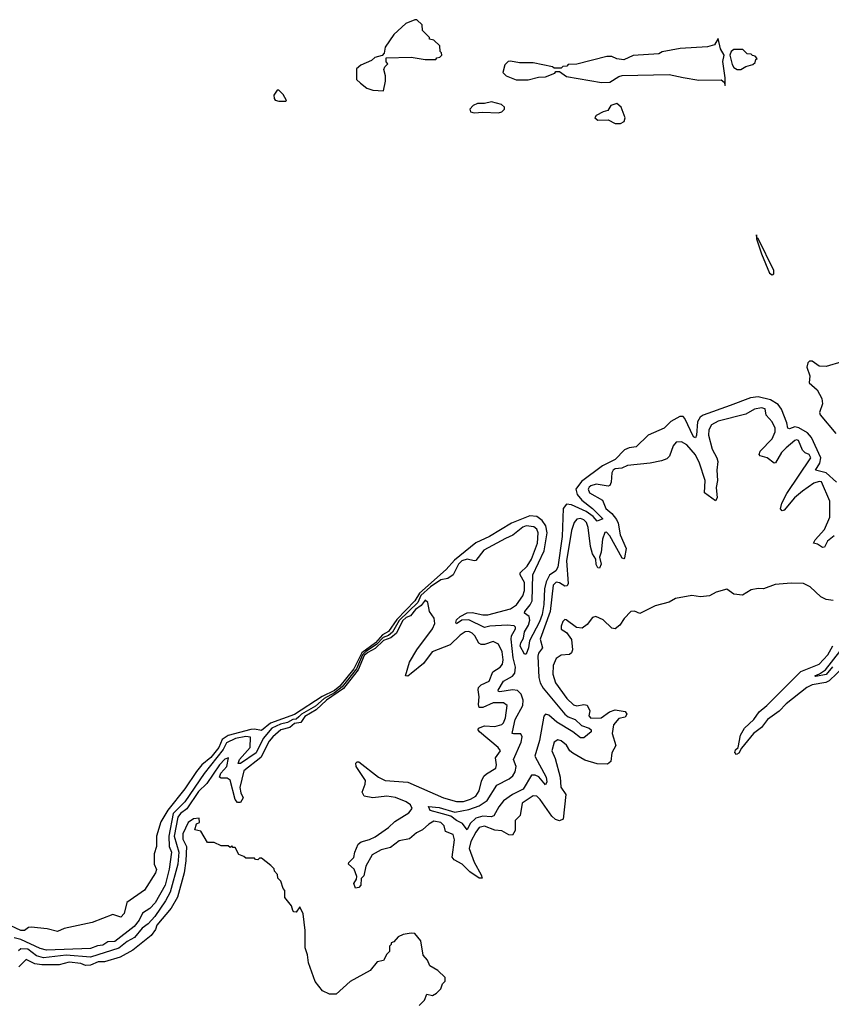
# Model space of a CAD drawing. Extents: x 2323203 to 2567568, y 883585 to 1022917.
# Tile 253 of 256: x 2525738 to 2530395, y 1013532 to 1019178. Entities that reach past the tile are written whole.
import ezdxf

# ---------------------------------------------------------------- set-up
doc = ezdxf.new("R2010")
doc.units = 0

msp = doc.modelspace()

# ---------------------------------------------------------------- linework, layer by layer
at = {"layer": '0CON10XD'}
for points in [[(2527825, 1018770), (2527837.5, 1018825), (2527837.5, 1018855), (2527828.3, 1018891.7), (2527833, 1018907), (2527850, 1018925), (2527840, 1018935), (2527841.7, 1018958.3), (2527985, 1018962.5), (2528065, 1018950), (2528125, 1018950), (2528131.7, 1018958.3), (2528148.3, 1018961.7), (2528160, 1018975), (2528158.3, 1018988.3), (2528150, 1018995), (2528148.3, 1019028.3), (2528115, 1019060), (2528090, 1019065), (2528090, 1019075), (2528050, 1019115), (2528048.3, 1019148.3), (2528017, 1019177), (2528005, 1019177.5), (2527953.9, 1019156.1), (2527885, 1019092.5), (2527835, 1019020), (2527830, 1018985), (2527818.3, 1018971.7), (2527775, 1018960), (2527757, 1018943), (2527695, 1018917.5), (2527670, 1018895), (2527670, 1018835), (2527693.6, 1018813.6), (2527730, 1018785), (2527765, 1018772.5), (2527825, 1018770)], [(2529785, 1018800), (2529785.7, 1018845), (2529772.7, 1018937.3), (2529780, 1018975), (2529759.6, 1019009.5), (2529745, 1019070), (2529725, 1019032.5), (2529685, 1019022.5), (2529527, 1019013), (2529425, 1018992.5), (2529405, 1018982.5), (2529258.3, 1018971.7), (2529205, 1018947.5), (2529165, 1018952.5), (2529136.4, 1018966.4), (2529107, 1018967), (2528935, 1018922.5), (2528885, 1018920), (2528878.3, 1018911.7), (2528855, 1018910), (2528845, 1018900), (2528805, 1018900), (2528795, 1018907.5), (2528685, 1018930), (2528605, 1018930), (2528555, 1018940), (2528541.7, 1018938.3), (2528521.7, 1018918.3), (2528510, 1018875), (2528530, 1018855), (2528587, 1018833), (2528655, 1018832.5), (2528715, 1018847.5), (2528755, 1018850), (2528808.3, 1018871.7), (2528815, 1018880), (2528835, 1018880), (2528875, 1018852.5), (2529077, 1018817), (2529125, 1018820), (2529175, 1018852.5), (2529195, 1018857.5), (2529465, 1018863.3), (2529545, 1018846.7), (2529635, 1018830), (2529763, 1018833), (2529780, 1018820), (2529785, 1018800)], [(2529875, 1018892.5), (2529905, 1018910), (2529945, 1018920), (2529958.3, 1018931.7), (2529961.7, 1018948.3), (2529970, 1018955), (2529958.3, 1018968.3), (2529941.7, 1018971.7), (2529935, 1018980), (2529911.7, 1018981.7), (2529887, 1019007), (2529835, 1019007.5), (2529820, 1018995), (2529813.3, 1018975), (2529825, 1018920), (2529835, 1018902.5), (2529855, 1018892.5), (2529875, 1018892.5)], [(2527265, 1018710), (2527270, 1018715), (2527249.3, 1018749.3), (2527225, 1018772.5), (2527215, 1018773.3), (2527196, 1018745), (2527198, 1018725), (2527205, 1018716.2), (2527225, 1018711.2), (2527265, 1018710)], [(2528485, 1018642.5), (2528505, 1018650), (2528520, 1018665), (2528520, 1018675), (2528501.7, 1018691.7), (2528445, 1018706.7), (2528405, 1018697.5), (2528365, 1018697.5), (2528340, 1018685), (2528320, 1018665), (2528325, 1018650), (2528345, 1018642.5), (2528395, 1018647.5), (2528485, 1018642.5)], [(2529185, 1018582.9), (2529205.9, 1018594.1), (2529212, 1018615), (2529189.2, 1018675), (2529165, 1018696.2), (2529130, 1018685), (2529112.5, 1018657.5), (2529085, 1018650), (2529045, 1018627.5), (2529037.5, 1018615), (2529055, 1018601.2), (2529115, 1018603.3), (2529155, 1018583.1), (2529185, 1018582.9)], [(2530055, 1017713.7), (2530065, 1017721.2), (2530065, 1017738.9), (2529975, 1017922), (2529967.1, 1017927.1), (2529965, 1017943.3), (2529965, 1017921.2), (2529993.4, 1017835), (2530040.9, 1017725), (2530055, 1017713.7)], [(2530455.5, 1017215), (2530365, 1017189.5), (2530325, 1017191.8), (2530285, 1017219.3), (2530270.4, 1017219.6), (2530259.3, 1017210.7), (2530253.5, 1017185), (2530271.6, 1017135), (2530267, 1017095), (2530313.1, 1017055), (2530340.1, 1017005), (2530344.2, 1016975), (2530327.6, 1016925), (2530331, 1016911), (2530421.5, 1016805)], [(2530425.1, 1016525.1), (2530365, 1016579.9), (2530304.6, 1016594.6), (2530329.8, 1016635), (2530334.6, 1016665), (2530281.2, 1016781.2), (2530258.4, 1016808.4), (2530207.5, 1016837.5), (2530185, 1016842.6), (2530155, 1016831.3), (2530145.8, 1016835), (2530140, 1016865), (2530108.6, 1016945), (2530090.4, 1016970.4), (2530045, 1016998.3), (2529975, 1017015.9), (2529931.3, 1017008.7), (2529815, 1016966), (2529660.1, 1016909.9), (2529641.6, 1016898.4), (2529627.8, 1016872.2), (2529622.1, 1016795), (2529615, 1016779.1), (2529604.4, 1016785), (2529555, 1016890), (2529545, 1016901.9), (2529525, 1016901.9), (2529475, 1016874.5), (2529436.2, 1016835), (2529344, 1016796), (2529275, 1016727.7), (2529235, 1016723.5), (2529208, 1016712), (2529155, 1016655.8), (2529081.2, 1016618.8), (2528960.9, 1016529.1), (2528929.6, 1016485), (2528935.9, 1016455), (2528963, 1016423), (2529024.2, 1016375), (2529084.4, 1016315), (2529052, 1016302), (2529029.1, 1016329.1), (2528988.4, 1016358.4), (2528903.9, 1016396.1), (2528875, 1016398.8), (2528855.9, 1016375), (2528849.7, 1016215), (2528825, 1016038), (2528813.6, 1016016.4), (2528778.4, 1015991.6), (2528759.1, 1015955), (2528749.1, 1015915), (2528745.6, 1015825), (2528735, 1015767.8), (2528720.8, 1015725), (2528663.3, 1015615), (2528658, 1015575), (2528645, 1015540), (2528635, 1015540), (2528610.4, 1015585), (2528613.5, 1015605), (2528628.9, 1015631.1), (2528635, 1015667.8), (2528657.3, 1015705), (2528664.8, 1015735), (2528660.4, 1015755), (2528634.3, 1015775), (2528635.5, 1015785), (2528667.5, 1015822.5), (2528678.6, 1015845), (2528681.8, 1015995), (2528747.3, 1016132.7), (2528764.6, 1016234.6), (2528757.4, 1016275), (2528736.7, 1016306.7), (2528705, 1016329.1), (2528665, 1016333.4), (2528559.3, 1016290.7), (2528434.5, 1016215), (2528355, 1016177.8), (2528232, 1016078), (2528185.3, 1016025), (2528031.4, 1015888.6), (2528005.4, 1015845), (2527901.9, 1015738.1), (2527855, 1015670), (2527819.5, 1015650.5), (2527778.8, 1015605), (2527702.1, 1015547.9), (2527656.1, 1015455), (2527575, 1015355.3), (2527545, 1015330.7), (2527473.5, 1015296.5), (2527315.7, 1015194.3), (2527176.8, 1015143.2), (2527125, 1015101.3), (2527085, 1015109.4), (2527065, 1015107.1), (2526935, 1015072.5), (2526899.5, 1015050.5), (2526880.2, 1015005), (2526835, 1014947.4), (2526784.2, 1014905.8), (2526752.4, 1014867.6), (2526685, 1014767.4), (2526587.6, 1014645), (2526547.8, 1014577.8), (2526523.5, 1014496.5), (2526523.5, 1014436.5), (2526510.4, 1014395), (2526510.4, 1014335), (2526524, 1014305), (2526517.1, 1014285), (2526455, 1014186.4), (2526353.7, 1014115), (2526337.5, 1014052.5), (2526317.7, 1014032.3), (2526272.8, 1014047.2), (2526155, 1014000.3), (2525992.8, 1013967.2), (2525955, 1013949.3), (2525895.2, 1013965.2), (2525805, 1013974.5), (2525788.2, 1013971.8), (2525765.3, 1013954.7), (2525745.3, 1013954.7), (2525655, 1013997.8)], [(2530412, 1016218), (2530392.2, 1016202.2), (2530372.4, 1016187.6), (2530355, 1016153.2), (2530345, 1016151.7), (2530315, 1016169.3), (2530291.9, 1016175), (2530301.7, 1016195), (2530355.9, 1016255), (2530385.6, 1016325), (2530386.4, 1016416.4), (2530337.6, 1016527.6), (2530325, 1016529.8), (2530295, 1016519.7), (2530229.5, 1016475), (2530183.4, 1016436.6), (2530125, 1016365.9), (2530112.1, 1016362.1), (2530102.3, 1016372.3), (2530110, 1016405), (2530138.9, 1016461.1), (2530276.7, 1016665), (2530268.2, 1016685), (2530244.7, 1016694.7), (2530230, 1016710), (2530207.1, 1016765), (2530195, 1016769.4), (2530185, 1016765.5), (2530135, 1016722.1), (2530109.8, 1016695), (2530075, 1016636.5), (2530066.2, 1016633.8), (2530026.7, 1016665), (2529985.9, 1016675.9), (2529980.4, 1016685), (2529985.7, 1016704.3), (2530056.2, 1016775), (2530073.2, 1016815), (2530072.2, 1016835), (2530055, 1016871.9), (2530020.6, 1016910.6), (2530015, 1016945.4), (2529995, 1016951.6), (2529955, 1016945.2), (2529905, 1016915.8), (2529745, 1016876.4), (2529707.7, 1016855), (2529691.3, 1016825), (2529689.6, 1016795), (2529712, 1016715), (2529738.8, 1016665), (2529742.9, 1016645), (2529737.2, 1016595), (2529741.3, 1016535), (2529734.8, 1016495), (2529739.4, 1016435), (2529730.7, 1016419.3), (2529666.7, 1016465), (2529670.4, 1016535), (2529637.8, 1016635), (2529615, 1016682.6), (2529565, 1016739.2), (2529535, 1016757.5), (2529505, 1016754.6), (2529487.7, 1016735), (2529465.9, 1016675), (2529450.4, 1016659.6), (2529421.3, 1016648.7), (2529355, 1016634.5), (2529225, 1016620.8), (2529193.7, 1016606.3), (2529155, 1016601.9), (2529142.8, 1016595), (2529135, 1016580), (2529132.3, 1016525), (2529123.8, 1016506.2), (2529115, 1016502.7), (2529045, 1016513.3), (2529015, 1016505.2), (2529005, 1016496.6), (2529000.3, 1016485), (2529007.9, 1016465), (2529081.8, 1016421.8), (2529101, 1016375), (2529136, 1016346), (2529161.9, 1016311.8), (2529171.5, 1016291.5), (2529183.6, 1016223.6), (2529217, 1016145), (2529208.3, 1016091.7), (2529205, 1016085.6), (2529195, 1016090.6), (2529125, 1016217.2), (2529105, 1016238.8), (2529095, 1016236.6), (2529081.2, 1016198.8), (2529074.9, 1016125.1), (2529064.3, 1016095), (2529073.5, 1016055), (2529065, 1016032.2), (2529055, 1016035.4), (2529045, 1016052.7), (2529043.8, 1016085), (2529024, 1016114), (2529014, 1016156), (2529000.6, 1016265), (2528989.4, 1016295), (2528975, 1016310.4), (2528955, 1016318.3), (2528935, 1016312.9), (2528920.4, 1016295), (2528905, 1016249.2), (2528875.3, 1016074.7), (2528884.8, 1015945), (2528878.4, 1015931.6), (2528865, 1015929.4), (2528835, 1015949.2), (2528817, 1015953), (2528799.8, 1015935), (2528781.9, 1015785), (2528724.1, 1015625), (2528738.6, 1015575), (2528715.8, 1015545), (2528711.6, 1015528.4), (2528717.2, 1015405), (2528724.7, 1015374.7), (2528740.8, 1015345), (2528865, 1015195.8), (2528885, 1015180.9), (2528925.1, 1015165.1), (2528960.6, 1015130.6), (2529005.3, 1015115), (2529016.2, 1015105), (2529016.5, 1015095), (2528975, 1015060.6), (2528955, 1015059.1), (2528912, 1015095), (2528819.1, 1015149.1), (2528775, 1015189.5), (2528755, 1015194.8), (2528745.4, 1015184.6), (2528720.8, 1015045), (2528692.9, 1014955), (2528758.2, 1014835), (2528762.9, 1014807.1), (2528755, 1014790.5), (2528715.9, 1014835.9), (2528695, 1014846.5), (2528675, 1014845.2), (2528626.1, 1014765), (2528565.6, 1014734.4), (2528515, 1014698.1), (2528487.6, 1014665), (2528458.1, 1014611.9), (2528444, 1014606), (2528395, 1014610.9), (2528355, 1014599.7), (2528322.3, 1014567.7), (2528305, 1014532.9), (2528278.6, 1014568.6), (2528245, 1014584.8), (2528211.5, 1014611.5), (2528164.1, 1014624.1), (2528092.4, 1014642.4), (2528084.6, 1014665.4), (2528145, 1014660.3), (2528234.2, 1014634.2), (2528315, 1014647.9), (2528375, 1014669), (2528419.5, 1014700.5), (2528475, 1014787.5), (2528546.5, 1014825), (2528567.4, 1014842.6), (2528581.8, 1014865), (2528586.1, 1014895), (2528570.7, 1014935), (2528615.4, 1015035), (2528621.1, 1015065), (2528613.2, 1015083.2), (2528571.8, 1015081.8), (2528564.6, 1015085), (2528565.3, 1015095), (2528580.3, 1015165), (2528625.5, 1015244.5), (2528626.2, 1015275), (2528615, 1015310), (2528595, 1015330.8), (2528565, 1015335.9), (2528493.6, 1015323.6), (2528485.4, 1015325.5), (2528483.2, 1015333.2), (2528514.6, 1015385.3), (2528565, 1015413), (2528579.1, 1015430.9), (2528583.1, 1015465), (2528568.7, 1015518.7), (2528557.4, 1015625), (2528560.4, 1015645), (2528582.9, 1015685), (2528582.9, 1015695), (2528575, 1015702.5), (2528535, 1015706.5), (2528435, 1015699.7), (2528405, 1015691.6), (2528315, 1015735.4), (2528275.8, 1015734.2), (2528245, 1015713.9), (2528241.1, 1015721.1), (2528245, 1015735.4), (2528265.4, 1015755), (2528305, 1015775.7), (2528335, 1015778.3), (2528395, 1015765.2), (2528425, 1015765.4), (2528555, 1015798.6), (2528588.5, 1015821.5), (2528625.6, 1015874.4), (2528635, 1015903.8), (2528635, 1015951.2), (2528608.9, 1015995), (2528609.2, 1016005), (2528650.5, 1016045), (2528675.1, 1016084.9), (2528708.8, 1016175), (2528713.7, 1016235), (2528705, 1016255.3), (2528689, 1016269), (2528645, 1016274.8), (2528625, 1016268.3), (2528567.9, 1016222.1), (2528525, 1016203.1)], [(2528525, 1016203.1), (2528402.1, 1016135), (2528355, 1016076.7), (2528345, 1016074.3), (2528305, 1016085.1), (2528275.2, 1016075), (2528256.1, 1016055), (2528225, 1015994), (2528195, 1015973.6), (2528155, 1015964.9), (2528095, 1015926.3), (2528039.2, 1015875), (2528023, 1015835), (2527915, 1015732.3), (2527876.3, 1015665), (2527855, 1015647.2), (2527824.2, 1015635.8), (2527785.6, 1015594.4), (2527724.9, 1015555.1), (2527704.8, 1015535.2), (2527670.6, 1015455), (2527588.1, 1015351.9), (2527545, 1015317.7), (2527484.4, 1015285), (2527435, 1015241.1), (2527354.5, 1015195.5), (2527339.7, 1015179.7), (2527325, 1015167.4), (2527304.8, 1015165), (2527275, 1015147.7), (2527235, 1015137.7), (2527185.9, 1015115), (2527134.7, 1015055.3), (2527095, 1014973), (2527005, 1014913.5), (2526992.4, 1014912.4), (2526998.8, 1014935), (2527061.1, 1015005), (2527063.1, 1015063.1), (2527035, 1015067.8), (2526975.8, 1015055), (2526925, 1015031.1), (2526906.4, 1014993.6), (2526796.5, 1014855), (2526685, 1014692.2), (2526618.8, 1014625), (2526593.5, 1014495), (2526596.2, 1014436.2), (2526609.8, 1014405), (2526596.2, 1014306.2), (2526573.2, 1014215), (2526515, 1014113.6), (2526485, 1014081), (2526442.3, 1014055), (2526422.9, 1014015), (2526395, 1013977.7), (2526285, 1013892.4), (2526245, 1013889.8), (2526215, 1013871.7), (2526185, 1013867.5), (2526145, 1013851.3), (2525892.3, 1013842.3), (2525855, 1013852), (2525745, 1013903.8), (2525707.2, 1013912.8)], [(2530405, 1015847.5), (2530365, 1015853.3), (2530335, 1015868.8), (2530273.3, 1015925), (2530235, 1015943.8), (2530165, 1015946.2), (2530071.7, 1015938.3), (2530005, 1015913.3), (2529975, 1015916.7), (2529935, 1015907.5), (2529885, 1015877.5), (2529835, 1015883.3), (2529795, 1015912.5), (2529734.1, 1015895.9), (2529695, 1015873.3), (2529645, 1015867.5), (2529595, 1015876.7), (2529500.7, 1015859.3), (2529465, 1015836.7), (2529385, 1015817.5), (2529296.4, 1015773.6), (2529265, 1015786.7), (2529245, 1015783.3), (2529206.6, 1015743.4), (2529181.4, 1015705), (2529155, 1015684.4), (2529135, 1015688.9), (2529085, 1015735.8), (2529043.9, 1015756.1), (2529025, 1015750), (2528995, 1015709.2), (2528965, 1015689.2), (2528933, 1015693), (2528873, 1015737), (2528865, 1015737.5), (2528855, 1015727.5), (2528845, 1015700)], [(2528845, 1015700), (2528845, 1015683.3), (2528875, 1015663.8), (2528903.3, 1015623.3), (2528909.4, 1015565), (2528903.3, 1015546.7), (2528892.5, 1015537.5), (2528845, 1015533.6), (2528815.6, 1015515), (2528798.5, 1015475), (2528797.3, 1015425), (2528813.2, 1015375), (2528876.6, 1015285), (2528915, 1015249.6), (2528935, 1015243.9), (2528975, 1015251.6), (2528995, 1015246.4), (2529009.5, 1015215), (2529004.3, 1015185), (2529015, 1015171.7), (2529075, 1015173.9), (2529121.7, 1015208.3), (2529155, 1015220), (2529211.7, 1015211.7), (2529221.2, 1015195), (2529211.2, 1015178.8), (2529175, 1015171.4), (2529145.2, 1015135), (2529136.9, 1015085), (2529158.8, 1015015), (2529136.2, 1014973.8), (2529130, 1014925), (2529111.5, 1014908.5), (2529051.2, 1014911.2), (2528981.3, 1014931.3), (2528911.8, 1014971.8), (2528895.5, 1014985.5), (2528875, 1015018.6), (2528845, 1015042.5), (2528825, 1015047.5), (2528804.3, 1015035), (2528792, 1014985), (2528810.4, 1014940.5), (2528838.9, 1014835), (2528843.4, 1014776.6), (2528872.1, 1014735), (2528856.8, 1014593.2), (2528835, 1014583.5), (2528812.1, 1014592), (2528791, 1014611), (2528725, 1014705.5), (2528705, 1014724.4), (2528685, 1014728.1), (2528621.1, 1014685), (2528610, 1014615), (2528580.9, 1014585), (2528581, 1014529), (2528565, 1014502.1), (2528545, 1014504.1), (2528505, 1014525.8), (2528465, 1014531), (2528405, 1014553.3), (2528375, 1014545.3), (2528355, 1014518.8), (2528326.9, 1014465), (2528316.6, 1014425), (2528345, 1014346.6), (2528386.2, 1014275), (2528391.1, 1014255), (2528375, 1014255.3), (2528321.6, 1014291.6), (2528276.1, 1014335), (2528230.7, 1014360.7), (2528220.4, 1014375), (2528232.8, 1014475), (2528226, 1014505), (2528182.1, 1014522.1), (2528173.4, 1014555), (2528155, 1014573.8), (2528115, 1014581.6), (2528086.3, 1014565), (2528048.6, 1014531.4), (2528015, 1014515.7), (2527975, 1014481), (2527915, 1014469), (2527865, 1014431.2), (2527813.1, 1014416.9), (2527760.2, 1014389.8), (2527724.7, 1014324.7), (2527712.1, 1014267.9), (2527697, 1014253), (2527695.8, 1014214.2), (2527685, 1014200.9), (2527665, 1014198.4), (2527655.3, 1014225), (2527671.3, 1014248.7), (2527671.8, 1014265), (2527656.5, 1014306.5), (2527624.1, 1014335), (2527626.2, 1014345), (2527655, 1014374.4), (2527660.7, 1014405), (2527680.9, 1014449.1), (2527696.7, 1014463.3), (2527745, 1014476.1), (2527777.3, 1014492.7), (2527855, 1014546.4), (2527890.7, 1014579.3), (2527971, 1014629), (2527990.5, 1014655), (2527980, 1014675), (2527955, 1014692.7), (2527895, 1014717), (2527845, 1014725.4), (2527765, 1014716.1), (2527714.3, 1014725), (2527702.6, 1014747.4), (2527720.9, 1014795), (2527722, 1014815), (2527669.5, 1014895), (2527666.4, 1014915), (2527675, 1014922.9), (2527685, 1014922), (2527797.5, 1014835), (2527835, 1014816), (2527965, 1014804.8), (2528170.6, 1014715), (2528245, 1014695.6), (2528285, 1014694.5), (2528325, 1014707.7), (2528355, 1014726), (2528374.7, 1014755), (2528388, 1014812), (2528400.9, 1014839.1), (2528415.8, 1014854.2), (2528470, 1014885), (2528474.3, 1014905), (2528468.1, 1014945), (2528496, 1014985), (2528484.2, 1015005), (2528377.1, 1015095), (2528369.2, 1015105), (2528370.8, 1015115), (2528405, 1015128.7), (2528464.7, 1015124.7), (2528505, 1015136.1), (2528515, 1015146.5), (2528525, 1015174.2), (2528535.4, 1015245.4), (2528515, 1015261.2), (2528455, 1015260.4), (2528395, 1015233.2), (2528375, 1015234.6), (2528370.4, 1015250.4), (2528374.8, 1015295), (2528367.8, 1015335), (2528371, 1015349), (2528385, 1015364.2), (2528432.7, 1015385), (2528452.2, 1015437.8), (2528494.6, 1015465.3), (2528507.9, 1015482.1), (2528512.1, 1015507.9), (2528506.7, 1015553.3), (2528485, 1015596.5), (2528455, 1015612.2), (2528405, 1015594.6), (2528385, 1015594.5), (2528373.3, 1015603.3), (2528350.3, 1015645), (2528335, 1015660.3), (2528315, 1015669.7), (2528295, 1015667.3), (2528265, 1015647.5), (2528207.3, 1015592.7), (2528105, 1015553.8), (2528055, 1015486.4), (2527985, 1015428.6), (2527965, 1015413.3), (2527952, 1015415), (2527975, 1015494.2), (2528016.2, 1015565), (2528106.2, 1015685), (2528119.2, 1015715), (2528116.2, 1015745), (2528090, 1015785), (2528080, 1015835), (2528065, 1015848.5), (2528042.2, 1015817.8), (2528009.6, 1015795), (2527980.4, 1015759.6), (2527955, 1015748.8), (2527935, 1015731.1), (2527900.3, 1015659.7), (2527867.6, 1015632.4), (2527825, 1015617.4), (2527778.4, 1015571.6), (2527735, 1015549.9), (2527715, 1015532.8), (2527681.1, 1015448.9), (2527596.9, 1015343.1), (2527499.3, 1015275), (2527439.9, 1015220.1), (2527375, 1015182.6), (2527351.5, 1015148.5), (2527315, 1015141.8), (2527288.5, 1015118.5), (2527236, 1015105), (2527191.1, 1015065), (2527170.3, 1015039.7), (2527122.4, 1014947.6), (2527025, 1014870.7), (2527001.7, 1014775), (2527006.2, 1014745), (2527019.7, 1014715), (2527005, 1014689.6), (2526988.3, 1014688.3), (2526975, 1014705.7), (2526945, 1014816.9), (2526929.1, 1014829.1), (2526895, 1014828.2), (2526885.6, 1014835), (2526893.1, 1014856.9), (2526927.1, 1014895), (2526935.4, 1014945.5), (2526915, 1014936.7), (2526885, 1014904), (2526812.8, 1014797.2), (2526765, 1014751.6), (2526696.8, 1014653.2), (2526660.2, 1014625), (2526645.6, 1014605), (2526624.8, 1014495), (2526651.7, 1014405), (2526645.4, 1014335.4), (2526601.5, 1014175), (2526575.1, 1014124.9), (2526513.7, 1014035), (2526475, 1013992.8), (2526440.8, 1013969.2), (2526397.3, 1013915), (2526355, 1013891.8), (2526306.9, 1013853.1), (2526145, 1013801.2), (2526005, 1013813.7), (2525875, 1013798.7), (2525835, 1013810.5), (2525785, 1013847.8), (2525745, 1013849), (2525731.3, 1013838.7)], [(2530515, 1015512.4), (2530383.1, 1015386.9), (2530362.8, 1015377.2), (2530285, 1015363), (2530255, 1015348.7), (2530136.3, 1015255), (2530095, 1015212.2), (2530028.7, 1015165), (2529995, 1015118.1), (2529948.7, 1015085), (2529878.9, 1015001.1), (2529865, 1014972.7), (2529850, 1014965), (2529840.4, 1014975), (2529845, 1014991.9), (2529860.8, 1015005), (2529874, 1015075), (2529897.3, 1015115), (2529950, 1015165), (2529980.9, 1015209.1), (2530025, 1015244.4), (2530219.6, 1015440.4), (2530325, 1015483.1), (2530374.3, 1015535), (2530403, 1015587)], [(2530402.2, 1015467.8), (2530365, 1015423.5), (2530305, 1015411.8), (2530300, 1015415), (2530326.8, 1015426.8), (2530361.1, 1015448.9), (2530444.3, 1015555.7)], [(2528030, 1013525), (2528060, 1013555), (2528075, 1013590), (2528107, 1013583), (2528130, 1013595), (2528155, 1013620), (2528165, 1013650), (2528180, 1013665), (2528180, 1013685), (2528136.4, 1013726.4), (2528091.7, 1013751.7), (2528077.5, 1013785), (2528053, 1013813), (2528040, 1013895), (2528005, 1013937.5), (2527985, 1013940), (2527938.3, 1013931.7), (2527910.7, 1013919.3), (2527885, 1013890), (2527870, 1013885), (2527870, 1013875), (2527860, 1013865), (2527860, 1013835), (2527845, 1013820), (2527826.4, 1013783.6), (2527790, 1013775), (2527750, 1013725), (2527635, 1013662.5), (2527555, 1013590), (2527515, 1013590), (2527475, 1013610), (2527433, 1013663), (2527395, 1013770), (2527390, 1013815), (2527376.7, 1013855), (2527375.9, 1013954.1), (2527365, 1014050), (2527345, 1014090), (2527325, 1014060), (2527311.7, 1014061.7), (2527305, 1014070), (2527297, 1014097), (2527260, 1014145), (2527260, 1014185), (2527250, 1014195), (2527237, 1014237), (2527220, 1014255), (2527217, 1014277), (2527200, 1014295), (2527198.3, 1014308.3), (2527178.3, 1014328.3), (2527125, 1014370), (2527115, 1014370), (2527105, 1014360), (2527091.7, 1014361.7), (2527085, 1014370), (2527035, 1014370), (2527025, 1014380), (2526995, 1014390), (2526975, 1014430), (2526961.7, 1014431.7), (2526955, 1014440), (2526945, 1014430), (2526935, 1014440), (2526895, 1014440), (2526855, 1014460), (2526815, 1014460), (2526777.5, 1014525), (2526743, 1014533), (2526753, 1014567), (2526770, 1014575), (2526768.3, 1014598.3), (2526735, 1014596.2), (2526704.5, 1014575), (2526675, 1014510), (2526675, 1014478.8), (2526696.2, 1014436.2), (2526691, 1014355), (2526681.9, 1014285), (2526643.2, 1014146.8), (2526607.2, 1014082.8), (2526525, 1013985.3), (2526518.4, 1013961.6), (2526492.7, 1013927.3), (2526387.8, 1013842.2), (2526315, 1013802.7), (2526225, 1013776), (2526188.8, 1013775), (2526144, 1013756), (2526115.2, 1013755.2), (2526088.8, 1013765), (2526023.1, 1013773.1), (2525965, 1013758.1), (2525865, 1013757.3), (2525825, 1013763.1), (2525775, 1013788), (2525732.7, 1013747.3)]]:
    msp.add_lwpolyline(points, dxfattribs=at)

doc.saveas('drawing.dxf')
